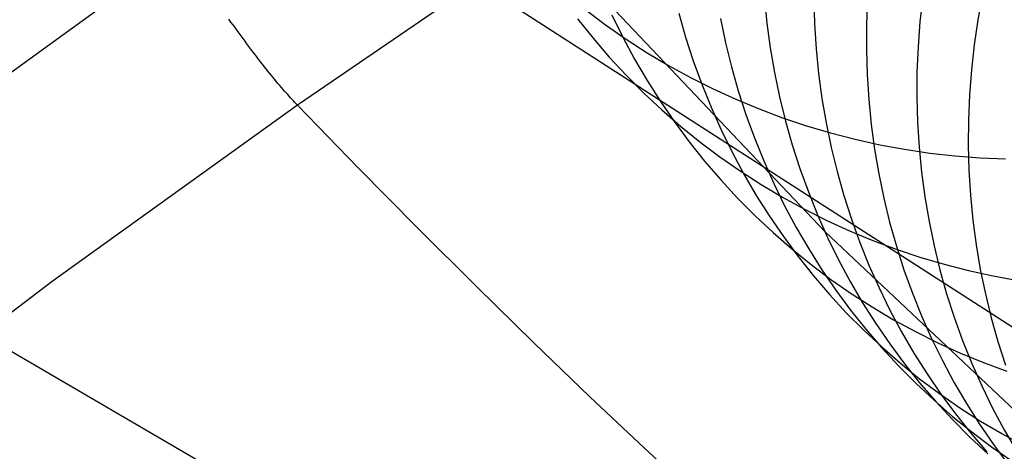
# Model space of a CAD drawing. Header units: millimetres. Extents: x 119 to 175.9, y -203.1 to -153.8.
# Tile 128 of 256: x 129.3 to 130.9, y -159 to -158.3. Entities that reach past the tile are written whole.
import ezdxf

# ---------------------------------------------------------------- set-up
doc = ezdxf.new("R2010")
doc.units = ezdxf.units.MM
doc.header["$MEASUREMENT"] = 0
doc.layers.add('Layer 01', color=5, linetype='Continuous', true_color=0x0000ff)
doc.layers.add('Livello 03', color=5, linetype='Continuous', true_color=0x0000ff)

msp = doc.modelspace()

# ---------------------------------------------------------------- linework, layer by layer
at = {"layer": 'Layer 01'}
for p, q in [((130.6535, -158.616, 55.9334), (130.1141, -158.0463, 58.4859)), ((130.5538, -158.2311, 55.8232), (130.5578, -158.2721, 55.8334)), ((130.6348, -158.2318, 55.4377), (130.636, -158.2732, 55.4475)), ((130.7235, -158.2327, 55.0539), (130.7218, -158.2742, 55.063)), ((130.8142, -158.2287, 54.6957), (130.8096, -158.2701, 54.7042)), ((130.9122, -158.2257, 54.3395), (130.9048, -158.2667, 54.3472)), ((130.2595, -158.2505, 59.6341), (130.2923, -158.2752, 59.6456)), ((130.4127, -158.256, 56.6637), (130.4239, -158.2955, 56.675)), ((130.246, -158.2651, 58.5598), (130.2715, -158.297, 58.5718)), ((130.3027, -158.2587, 57.5706), (130.3207, -158.2954, 57.5825)), ((130.4813, -158.2644, 56.2481), (130.4897, -158.3047, 56.259)), ((130.5578, -158.2721, 55.8334), (130.5633, -158.3129, 55.844)), ((130.636, -158.2732, 55.4475), (130.6386, -158.3144, 55.4575)), ((130.8096, -158.2701, 54.7042), (130.8064, -158.3115, 54.713)), ((130.9048, -158.2667, 54.3472), (130.8988, -158.3079, 54.3554)), ((130.2923, -158.2752, 59.6456), (130.3261, -158.2987, 59.657)), ((130.7218, -158.2742, 55.063), (130.7216, -158.3156, 55.0725)), ((130.2715, -158.297, 58.5718), (130.2982, -158.3281, 58.5839)), ((130.3207, -158.2954, 57.5825), (130.34, -158.3315, 57.5945)), ((130.3261, -158.2987, 59.657), (130.3606, -158.321, 59.6682)), ((130.4239, -158.2955, 56.675), (130.4365, -158.3345, 56.6865)), ((130.4897, -158.3047, 56.259), (130.4994, -158.3445, 56.2702)), ((130.3606, -158.321, 59.6682), (130.396, -158.3421, 59.6793)), ((130.5633, -158.3129, 55.844), (130.5703, -158.3535, 55.8548)), ((130.6386, -158.3144, 55.4575), (130.6426, -158.3554, 55.4678)), ((130.7216, -158.3156, 55.0725), (130.7227, -158.3569, 55.0823)), ((130.8064, -158.3115, 54.713), (130.8047, -158.3529, 54.7222)), ((130.8988, -158.3079, 54.3554), (130.8942, -158.3493, 54.3639)), ((130.2982, -158.3281, 58.5839), (130.3259, -158.3581, 58.5959)), ((130.34, -158.3315, 57.5945), (130.3606, -158.3667, 57.6066)), ((130.4365, -158.3345, 56.6865), (130.4504, -158.3729, 56.6982)), ((130.396, -158.3421, 59.6793), (130.4322, -158.3619, 59.6903)), ((130.4994, -158.3445, 56.2702), (130.5106, -158.384, 56.2816)), ((130.5703, -158.3535, 55.8548), (130.5786, -158.3937, 55.8658)), ((130.8047, -158.3529, 54.7222), (130.8045, -158.3943, 54.7317)), ((130.8942, -158.3493, 54.3639), (130.891, -158.3906, 54.3727)), ((130.3259, -158.3581, 58.5959), (130.3547, -158.3871, 58.6079)), ((130.3606, -158.3667, 57.6066), (130.3825, -158.4012, 57.6187)), ((130.4322, -158.3619, 59.6903), (130.469, -158.3804, 59.7012)), ((130.6426, -158.3554, 55.4678), (130.6481, -158.3962, 55.4784)), ((130.7227, -158.3569, 55.0823), (130.7253, -158.3981, 55.0924)), ((130.3547, -158.3871, 58.6079), (130.3846, -158.4151, 58.6199)), ((130.4504, -158.3729, 56.6982), (130.4657, -158.4108, 56.71)), ((130.469, -158.3804, 59.7012), (130.5066, -158.3976, 59.7119)), ((130.5106, -158.384, 56.2816), (130.5232, -158.4229, 56.2932)), ((130.3825, -158.4012, 57.6187), (130.4055, -158.4349, 57.6309)), ((130.5066, -158.3976, 59.7119), (130.5447, -158.4135, 59.7224)), ((130.5786, -158.3937, 55.8658), (130.5884, -158.4335, 55.8771)), ((130.6481, -158.3962, 55.4784), (130.655, -158.4367, 55.4893)), ((130.7253, -158.3981, 55.0924), (130.7294, -158.4391, 55.1028)), ((130.8045, -158.3943, 54.7317), (130.8056, -158.4356, 54.7415)), ((130.891, -158.3906, 54.3727), (130.8893, -158.432, 54.382)), ((130.3846, -158.4151, 58.6199), (130.4155, -158.442, 58.6318)), ((130.4657, -158.4108, 56.71), (130.4824, -158.4481, 56.722)), ((130.5447, -158.4135, 59.7224), (130.5835, -158.4281, 59.7327)), ((130.4055, -158.4349, 57.6309), (130.4298, -158.4677, 57.6432)), ((130.5232, -158.4229, 56.2932), (130.5371, -158.4614, 56.305)), ((130.5835, -158.4281, 59.7327), (130.6228, -158.4412, 59.7428)), ((130.5884, -158.4335, 55.8771), (130.5995, -158.4729, 55.8886)), ((130.8056, -158.4356, 54.7415), (130.8082, -158.4767, 54.7517)), ((130.8893, -158.432, 54.382), (130.889, -158.4734, 54.3915)), ((130.4155, -158.442, 58.6318), (130.4473, -158.4677, 58.6437)), ((130.4824, -158.4481, 56.722), (130.5004, -158.4848, 56.7341)), ((130.6228, -158.4412, 59.7428), (130.6626, -158.453, 59.7527)), ((130.655, -158.4367, 55.4893), (130.6633, -158.4769, 55.5004)), ((130.7294, -158.4391, 55.1028), (130.7348, -158.4798, 55.1135)), ((130.4298, -158.4677, 57.6432), (130.4552, -158.4995, 57.6555)), ((130.4473, -158.4677, 58.6437), (130.4801, -158.4923, 58.6555)), ((130.5371, -158.4614, 56.305), (130.5524, -158.4992, 56.3169)), ((130.6626, -158.453, 59.7527), (130.7028, -158.4634, 59.7624)), ((130.7028, -158.4634, 59.7624), (130.7434, -158.4724, 59.7719)), ((130.5995, -158.4729, 55.8886), (130.612, -158.5118, 55.9003)), ((130.6633, -158.4769, 55.5004), (130.6731, -158.5166, 55.5118)), ((130.7348, -158.4798, 55.1135), (130.7417, -158.5203, 55.1244)), ((130.7434, -158.4724, 59.7719), (130.7843, -158.48, 59.781)), ((130.7843, -158.48, 59.781), (130.8256, -158.4861, 59.79)), ((130.8082, -158.4767, 54.7517), (130.8122, -158.5177, 54.7622)), ((130.889, -158.4734, 54.3915), (130.8901, -158.5146, 54.4014)), ((130.4552, -158.4995, 57.6555), (130.4818, -158.5305, 57.6679)), ((130.4801, -158.4923, 58.6555), (130.5137, -158.5157, 58.6672)), ((130.5004, -158.4848, 56.7341), (130.5196, -158.5207, 56.7463)), ((130.5524, -158.4992, 56.3169), (130.569, -158.5365, 56.329)), ((130.8256, -158.4861, 59.79), (130.8671, -158.4908, 59.7987)), ((130.8671, -158.4908, 59.7987), (130.9088, -158.4941, 59.8071)), ((130.9088, -158.4941, 59.8071), (130.9506, -158.4959, 59.8152)), ((130.5137, -158.5157, 58.6672), (130.5482, -158.538, 58.6788)), ((130.612, -158.5118, 55.9003), (130.6259, -158.5502, 55.9121)), ((130.6731, -158.5166, 55.5118), (130.6842, -158.556, 55.5234)), ((130.8901, -158.5146, 54.4014), (130.8927, -158.5557, 54.4117)), ((130.4818, -158.5305, 57.6679), (130.5094, -158.5604, 57.6802)), ((130.5196, -158.5207, 56.7463), (130.5401, -158.5559, 56.7587)), ((130.7417, -158.5203, 55.1244), (130.75, -158.5604, 55.1356)), ((130.8122, -158.5177, 54.7622), (130.8176, -158.5584, 54.7729)), ((130.5482, -158.538, 58.6788), (130.5835, -158.5589, 58.6903)), ((130.569, -158.5365, 56.329), (130.5869, -158.5731, 56.3413)), ((130.5094, -158.5604, 57.6802), (130.5382, -158.5893, 57.6926)), ((130.5401, -158.5559, 56.7587), (130.5619, -158.5903, 56.7711)), ((130.5835, -158.5589, 58.6903), (130.6195, -158.5786, 58.7017)), ((130.6259, -158.5502, 55.9121), (130.6412, -158.588, 55.9242)), ((130.6842, -158.556, 55.5234), (130.6967, -158.5949, 55.5352)), ((130.75, -158.5604, 55.1356), (130.7597, -158.6002, 55.1471)), ((130.8176, -158.5584, 54.7729), (130.8245, -158.5988, 54.7839)), ((130.8927, -158.5557, 54.4117), (130.8967, -158.5966, 54.4222)), ((130.5869, -158.5731, 56.3413), (130.6061, -158.6089, 56.3537)), ((130.6195, -158.5786, 58.7017), (130.6563, -158.5971, 58.7129)), ((130.5382, -158.5893, 57.6926), (130.568, -158.6172, 57.7049)), ((130.5619, -158.5903, 56.7711), (130.5849, -158.6238, 56.7837)), ((130.6412, -158.588, 55.9242), (130.6577, -158.6252, 55.9364)), ((130.6563, -158.5971, 58.7129), (130.6937, -158.6142, 58.7239)), ((130.6967, -158.5949, 55.5352), (130.7105, -158.6332, 55.5472)), ((130.8967, -158.5966, 54.4222), (130.9021, -158.6373, 54.433)), ((130.6061, -158.6089, 56.3537), (130.6266, -158.6441, 56.3661)), ((130.6937, -158.6142, 58.7239), (130.7318, -158.63, 58.7348)), ((130.7597, -158.6002, 55.1471), (130.7708, -158.6395, 55.1588)), ((130.8245, -158.5988, 54.7839), (130.8328, -158.6389, 54.7952)), ((130.568, -158.6172, 57.7049), (130.5987, -158.644, 57.7171)), ((130.5849, -158.6238, 56.7837), (130.6091, -158.6565, 56.7962)), ((131.1537, -159.0875, 53.8911), (130.6535, -158.616, 55.9334)), ((130.6577, -158.6252, 55.9364), (130.6756, -158.6618, 55.9488)), ((130.7318, -158.63, 58.7348), (130.7705, -158.6444, 58.7455)), ((130.5987, -158.644, 57.7171), (130.6305, -158.6696, 57.7294)), ((130.6266, -158.6441, 56.3661), (130.6483, -158.6784, 56.3787)), ((130.7105, -158.6332, 55.5472), (130.7257, -158.671, 55.5594)), ((130.7705, -158.6444, 58.7455), (130.8096, -158.6575, 58.756)), ((130.7708, -158.6395, 55.1588), (130.7832, -158.6783, 55.1707)), ((130.8328, -158.6389, 54.7952), (130.8424, -158.6786, 54.8068)), ((130.9021, -158.6373, 54.433), (130.9089, -158.6777, 54.4442)), ((130.6091, -158.6565, 56.7962), (130.6344, -158.6883, 56.8089)), ((130.6756, -158.6618, 55.9488), (130.6948, -158.6976, 55.9613)), ((130.8096, -158.6575, 58.756), (130.8493, -158.6692, 58.7663)), ((130.6305, -158.6696, 57.7294), (130.6631, -158.6941, 57.7415)), ((130.6483, -158.6784, 56.3787), (130.6713, -158.7119, 56.3914)), ((130.7257, -158.671, 55.5594), (130.7423, -158.7081, 55.5717)), ((130.7832, -158.6783, 55.1707), (130.7971, -158.7166, 55.1828)), ((130.8424, -158.6786, 54.8068), (130.8535, -158.7178, 54.8186)), ((130.8493, -158.6692, 58.7663), (130.8894, -158.6795, 58.7764)), ((130.9089, -158.6777, 54.4442), (130.9172, -158.7177, 54.4555)), ((130.6344, -158.6883, 56.8089), (130.6609, -158.7191, 56.8215)), ((130.6631, -158.6941, 57.7415), (130.6966, -158.7175, 57.7536)), ((130.8894, -158.6795, 58.7764), (130.93, -158.6884, 58.7862)), ((130.93, -158.6884, 58.7862), (130.9708, -158.6959, 58.7958)), ((130.6948, -158.6976, 55.9613), (130.7152, -158.7327, 55.974)), ((130.7423, -158.7081, 55.5717), (130.7601, -158.7446, 55.5842)), ((130.6609, -158.7191, 56.8215), (130.6884, -158.749, 56.8342)), ((130.6713, -158.7119, 56.3914), (130.6954, -158.7446, 56.4041)), ((130.6966, -158.7175, 57.7536), (130.731, -158.7396, 57.7656)), ((130.7971, -158.7166, 55.1828), (130.8122, -158.7543, 55.1951)), ((130.8535, -158.7178, 54.8186), (130.8659, -158.7566, 54.8306)), ((130.9172, -158.7177, 54.4555), (130.9268, -158.7574, 54.4672)), ((130.7152, -158.7327, 55.974), (130.7369, -158.767, 55.9867)), ((130.731, -158.7396, 57.7656), (130.7662, -158.7605, 57.7774)), ((130.6884, -158.749, 56.8342), (130.7171, -158.7778, 56.8469)), ((130.6954, -158.7446, 56.4041), (130.7207, -158.7763, 56.4169)), ((130.7601, -158.7446, 55.5842), (130.7792, -158.7804, 55.5969)), ((130.8122, -158.7543, 55.1951), (130.8287, -158.7914, 55.2076)), ((130.8659, -158.7566, 54.8306), (130.8797, -158.7949, 54.8428)), ((130.9268, -158.7574, 54.4672), (130.9378, -158.7966, 54.4791)), ((130.7207, -158.7763, 56.4169), (130.7471, -158.8071, 56.4297)), ((130.7369, -158.767, 55.9867), (130.7598, -158.8004, 55.9995)), ((130.7662, -158.7605, 57.7774), (130.8022, -158.7801, 57.7892)), ((130.7171, -158.7778, 56.8469), (130.7467, -158.8055, 56.8595)), ((130.7792, -158.7804, 55.5969), (130.7996, -158.8154, 55.6096)), ((130.8022, -158.7801, 57.7892), (130.8388, -158.7984, 57.8008)), ((130.8287, -158.7914, 55.2076), (130.8465, -158.8278, 55.2202)), ((130.7467, -158.8055, 56.8595), (130.7774, -158.8322, 56.8722)), ((130.7471, -158.8071, 56.4297), (130.7746, -158.8369, 56.4426)), ((130.7598, -158.8004, 55.9995), (130.7839, -158.833, 56.0124)), ((130.8388, -158.7984, 57.8008), (130.8762, -158.8154, 57.8122)), ((130.8797, -158.7949, 54.8428), (130.8948, -158.8325, 54.8553)), ((130.9378, -158.7966, 54.4791), (130.9502, -158.8353, 54.4912)), ((130.7996, -158.8154, 55.6096), (130.8213, -158.8497, 55.6225)), ((130.8762, -158.8154, 57.8122), (130.9141, -158.8311, 57.8235)), ((130.7746, -158.8369, 56.4426), (130.8032, -158.8656, 56.4554)), ((130.7774, -158.8322, 56.8722), (130.809, -158.8578, 56.8847)), ((130.7839, -158.833, 56.0124), (130.8091, -158.8647, 56.0253)), ((130.8465, -158.8278, 55.2202), (130.8656, -158.8636, 55.233)), ((130.8948, -158.8325, 54.8553), (130.9113, -158.8696, 54.8679)), ((130.9141, -158.8311, 57.8235), (130.9527, -158.8454, 57.8346)), ((130.8213, -158.8497, 55.6225), (130.8441, -158.8831, 55.6355)), ((130.8032, -158.8656, 56.4554), (130.8328, -158.8933, 56.4682)), ((130.809, -158.8578, 56.8847), (130.8416, -158.8822, 56.8973)), ((130.8091, -158.8647, 56.0253), (130.8355, -158.8954, 56.0383)), ((130.8656, -158.8636, 55.233), (130.886, -158.8986, 55.2459)), ((130.9113, -158.8696, 54.8679), (130.929, -158.906, 54.8806)), ((130.8416, -158.8822, 56.8973), (130.875, -158.9054, 56.9097)), ((130.8441, -158.8831, 55.6355), (130.8682, -158.9156, 55.6485)), ((130.8328, -158.8933, 56.4682), (130.8634, -158.92, 56.481)), ((130.8355, -158.8954, 56.0383), (130.863, -158.9251, 56.0513)), ((130.875, -158.9054, 56.9097), (130.9093, -158.9274, 56.9221)), ((130.886, -158.8986, 55.2459), (130.9076, -158.9327, 55.2589)), ((130.929, -158.906, 54.8806), (130.9481, -158.9417, 54.8935)), ((130.8634, -158.92, 56.481), (130.895, -158.9454, 56.4938)), ((130.8682, -158.9156, 55.6485), (130.8934, -158.9472, 55.6616)), ((130.863, -158.9251, 56.0513), (130.8915, -158.9538, 56.0644)), ((130.9076, -158.9327, 55.2589), (130.9304, -158.9661, 55.272)), ((130.9093, -158.9274, 56.9221), (130.9443, -158.9481, 56.9343)), ((130.8915, -158.9538, 56.0644), (130.9211, -158.9815, 56.0774)), ((130.8934, -158.9472, 55.6616), (130.9197, -158.9779, 55.6748)), ((130.895, -158.9454, 56.4938), (130.9275, -158.9698, 56.5065)), ((130.9443, -158.9481, 56.9343), (130.9802, -158.9676, 56.9465)), ((130.9481, -158.9417, 54.8935), (130.9684, -158.9766, 54.9066)), ((130.9275, -158.9698, 56.5065), (130.9609, -158.993, 56.5192)), ((130.9304, -158.9661, 55.272), (130.9543, -158.9986, 55.2852))]:
    msp.add_line(p, q, dxfattribs=at)
at = {"layer": 'Livello 03'}
for p, q in [((129.3974, -157.7646, 64.6777), (131.3594, -159.0286, 56.9901)), ((130.1956, -158.1264, 65.0823), (129.7849, -158.4073, 64.9783)), ((129.5951, -158.1497, 65.0961), (129.1865, -158.446, 64.9859)), ((129.6757, -158.2705, 65.0985), (129.6724, -158.2658, 65.0998)), ((129.679, -158.2751, 65.0971), (129.6757, -158.2705, 65.0985)), ((129.6823, -158.2797, 65.0956), (129.679, -158.2751, 65.0971)), ((129.6857, -158.2843, 65.094), (129.6823, -158.2797, 65.0956)), ((129.6889, -158.2888, 65.0922), (129.6857, -158.2843, 65.094)), ((129.6922, -158.2933, 65.0903), (129.6889, -158.2888, 65.0922)), ((129.6955, -158.2978, 65.0884), (129.6922, -158.2933, 65.0903)), ((129.6988, -158.3022, 65.0863), (129.6955, -158.2978, 65.0884)), ((129.702, -158.3066, 65.0841), (129.6988, -158.3022, 65.0863)), ((129.7053, -158.3109, 65.0818), (129.702, -158.3066, 65.0841)), ((129.7085, -158.3152, 65.0794), (129.7053, -158.3109, 65.0818)), ((129.7117, -158.3194, 65.0769), (129.7085, -158.3152, 65.0794)), ((129.7149, -158.3236, 65.0742), (129.7117, -158.3194, 65.0769)), ((129.718, -158.3277, 65.0715), (129.7149, -158.3236, 65.0742)), ((129.7212, -158.3318, 65.0687), (129.718, -158.3277, 65.0715)), ((129.7243, -158.3358, 65.0658), (129.7212, -158.3318, 65.0687)), ((129.7273, -158.3397, 65.0628), (129.7243, -158.3358, 65.0658)), ((129.7304, -158.3436, 65.0597), (129.7273, -158.3397, 65.0628)), ((129.7334, -158.3474, 65.0565), (129.7304, -158.3436, 65.0597)), ((129.7364, -158.3511, 65.0532), (129.7334, -158.3474, 65.0565)), ((129.7393, -158.3548, 65.0499), (129.7364, -158.3511, 65.0532)), ((129.7422, -158.3584, 65.0464), (129.7393, -158.3548, 65.0499)), ((129.7451, -158.3619, 65.0429), (129.7422, -158.3584, 65.0464)), ((129.7479, -158.3653, 65.0393), (129.7451, -158.3619, 65.0429)), ((129.7507, -158.3687, 65.0357), (129.7479, -158.3653, 65.0393)), ((129.7535, -158.372, 65.0319), (129.7507, -158.3687, 65.0357)), ((128.5752, -158.3812, 64.4554), (130.6032, -159.5647, 56.869)), ((129.7562, -158.3752, 65.0281), (129.7535, -158.372, 65.0319)), ((129.7588, -158.3783, 65.0243), (129.7562, -158.3752, 65.0281)), ((129.7614, -158.3813, 65.0203), (129.7588, -158.3783, 65.0243)), ((129.764, -158.3843, 65.0163), (129.7614, -158.3813, 65.0203)), ((129.7665, -158.3872, 65.0123), (129.764, -158.3843, 65.0163)), ((129.769, -158.39, 65.0082), (129.7665, -158.3872, 65.0123)), ((129.7714, -158.3927, 65.0041), (129.769, -158.39, 65.0082)), ((129.7738, -158.3953, 64.9999), (129.7714, -158.3927, 65.0041)), ((129.7761, -158.3979, 64.9956), (129.7738, -158.3953, 64.9999)), ((129.7784, -158.4004, 64.9914), (129.7761, -158.3979, 64.9956)), ((129.7806, -158.4027, 64.987), (129.7784, -158.4004, 64.9914)), ((129.7828, -158.405, 64.9827), (129.7806, -158.4027, 64.987)), ((129.7849, -158.4073, 64.9783), (129.3813, -158.6979, 64.8696)), ((129.7849, -158.4073, 64.9783), (129.7828, -158.405, 64.9827)), ((129.885, -158.5103, 64.7649), (129.7849, -158.4073, 64.9783)), ((129.9832, -158.61, 64.5482), (129.885, -158.5103, 64.7649)), ((130.0795, -158.7061, 64.3281), (129.9832, -158.61, 64.5482)), ((129.3813, -158.6979, 64.8696), (128.9849, -158.9978, 64.7563)), ((130.1739, -158.7986, 64.1049), (130.0795, -158.7061, 64.3281)), ((130.2663, -158.8873, 63.8786), (130.1739, -158.7986, 64.1049)), ((130.3565, -158.9723, 63.6493), (130.2663, -158.8873, 63.8786)), ((130.4446, -159.0534, 63.4172), (130.3565, -158.9723, 63.6493))]:
    msp.add_line(p, q, dxfattribs=at)

doc.saveas('drawing.dxf')
